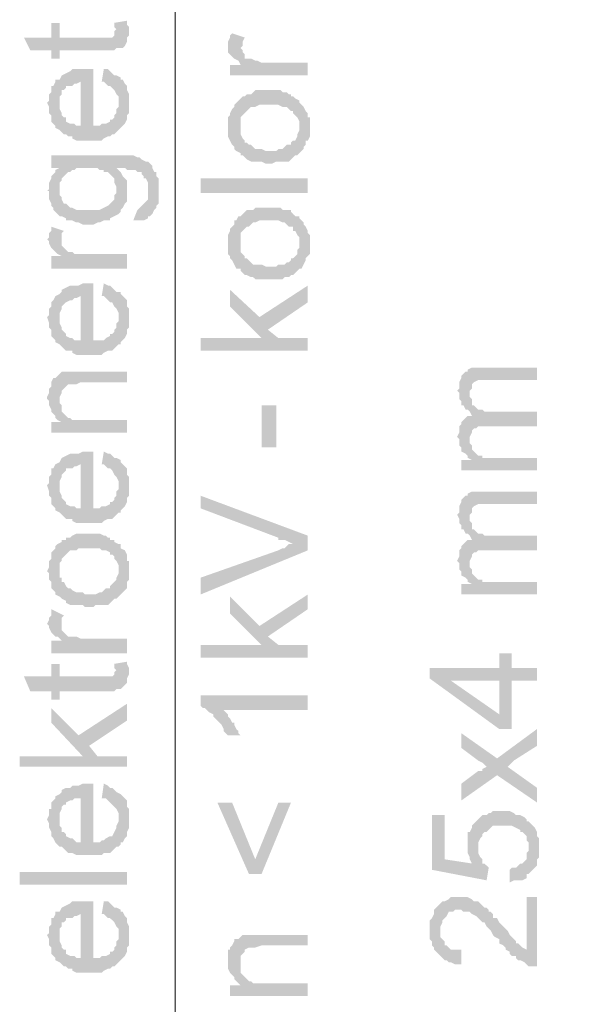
# Model space of a CAD drawing. Header units: inches. Extents: x -5286 to 1958, y -185 to 1019.
# Tile 53 of 62: x 1723 to 1753, y 316 to 368. Entities that reach past the tile are written whole.
import ezdxf

# ---------------------------------------------------------------- set-up
doc = ezdxf.new("R2010")
doc.units = ezdxf.units.IN
doc.header["$MEASUREMENT"] = 0
doc.layers.add('SCHEMAT', color=7, linetype='CONTINUOUS', lineweight=9)

msp = doc.modelspace()

# ---------------------------------------------------------------- hatches: boundary and pattern name
at = {"layer": 'SCHEMAT', "linetype": 'Continuous'}
for points in [[(1722.915, 366.817), (1723.249, 366.15), (1724.36, 366.15), (1724.36, 365.706), (1724.804, 365.706), (1724.804, 366.15), (1727.693, 366.15), (1727.804, 366.261), (1727.804, 367.261), (1727.693, 367.15), (1727.693, 366.928), (1727.582, 366.817), (1724.804, 366.817), (1724.804, 367.595), (1724.36, 367.595), (1724.36, 366.817)], [(1727.693, 367.595), (1727.693, 367.372), (1727.804, 367.261), (1727.804, 366.261), (1728.026, 366.261), (1728.137, 366.261), (1728.249, 366.372), (1728.36, 366.595), (1728.36, 366.817), (1728.471, 366.928), (1728.471, 367.372), (1728.36, 367.483), (1728.36, 367.706)], [(1733.693, 366.261), (1733.693, 366.15), (1733.693, 366.039), (1733.804, 365.928), (1733.915, 365.817), (1734.026, 365.706), (1734.249, 365.595), (1734.36, 365.372), (1734.36, 366.261), (1734.471, 366.372), (1734.471, 366.595), (1734.582, 366.817), (1733.915, 367.039), (1733.804, 366.928), (1733.804, 366.817), (1733.693, 366.595), (1733.693, 366.483)], [(1733.804, 365.372), (1733.804, 364.817), (1737.915, 364.817), (1737.915, 365.483), (1735.693, 365.483), (1735.471, 365.483), (1735.249, 365.595), (1735.137, 365.595), (1734.915, 365.706), (1734.804, 365.706), (1734.582, 365.706), (1734.582, 365.928), (1734.471, 366.039), (1734.471, 366.15), (1734.36, 366.261), (1734.36, 365.372)], [(1724.137, 363.372), (1724.249, 363.15), (1724.249, 362.817), (1724.36, 362.706), (1724.36, 362.595), (1724.36, 362.372), (1724.471, 362.261), (1724.582, 362.15), (1724.582, 362.039), (1724.804, 361.928), (1724.804, 363.706), (1724.915, 363.817), (1724.915, 364.039), (1725.026, 364.039), (1725.137, 364.15), (1725.137, 364.261), (1725.36, 364.261), (1725.471, 364.261), (1725.582, 364.372), (1725.693, 364.372), (1725.915, 364.483), (1725.915, 362.15), (1726.026, 365.15), (1725.804, 365.15), (1725.471, 365.15), (1725.36, 365.039), (1725.137, 364.928), (1724.915, 364.817), (1724.804, 364.595), (1724.582, 364.595), (1724.582, 364.483), (1724.471, 364.261), (1724.36, 364.261), (1724.36, 364.039), (1724.36, 363.928), (1724.249, 363.817), (1724.249, 363.483)], [(1724.804, 361.928), (1724.915, 361.817), (1725.026, 361.706), (1725.137, 361.706), (1725.249, 361.595), (1725.471, 361.595), (1725.471, 361.483), (1725.693, 361.372), (1727.026, 361.372), (1727.137, 361.483), (1727.36, 361.595), (1727.471, 361.595), (1727.582, 361.706), (1727.693, 361.706), (1727.804, 361.817), (1727.915, 361.928), (1727.915, 363.372), (1727.915, 363.15), (1727.804, 363.039), (1727.804, 362.817), (1727.693, 362.706), (1727.693, 362.595), (1727.582, 362.483), (1727.471, 362.483), (1727.471, 362.372), (1727.249, 362.261), (1727.137, 362.261), (1727.026, 362.261), (1726.915, 362.15), (1726.582, 362.15), (1726.582, 365.15), (1726.36, 365.15), (1726.026, 365.15), (1725.915, 362.15), (1725.693, 362.15), (1725.582, 362.261), (1725.471, 362.261), (1725.36, 362.261), (1725.137, 362.372), (1725.137, 362.595), (1725.026, 362.595), (1724.915, 362.706), (1724.915, 362.817), (1724.804, 363.039), (1724.804, 363.372)], [(1727.026, 364.483), (1727.137, 364.483), (1727.249, 364.372), (1727.36, 364.261), (1727.471, 364.261), (1727.582, 364.15), (1727.693, 364.039), (1727.804, 363.817), (1727.915, 363.706), (1727.915, 361.928), (1728.026, 362.039), (1728.137, 362.15), (1728.249, 362.261), (1728.36, 362.483), (1728.36, 362.595), (1728.36, 362.706), (1728.471, 362.817), (1728.471, 363.817), (1728.36, 364.039), (1728.36, 364.15), (1728.36, 364.261), (1728.249, 364.372), (1728.137, 364.595), (1728.026, 364.595), (1728.026, 364.706), (1727.804, 364.817), (1727.693, 364.817), (1727.582, 364.928), (1727.471, 365.039), (1727.36, 365.15), (1727.137, 365.15)], [(1733.693, 362.039), (1733.693, 361.928), (1733.693, 361.595), (1733.804, 361.372), (1733.915, 361.15), (1734.026, 361.039), (1734.026, 360.928), (1734.137, 360.817), (1734.36, 360.706), (1734.36, 362.483), (1734.36, 362.595), (1734.471, 362.706), (1734.582, 362.817), (1734.693, 362.928), (1734.804, 363.039), (1734.915, 363.15), (1735.026, 363.15), (1735.137, 363.15), (1735.36, 363.261), (1736.36, 363.261), (1736.582, 363.15), (1736.693, 363.15), (1736.804, 363.15), (1736.915, 363.039), (1737.026, 362.928), (1737.137, 362.928), (1737.137, 362.817), (1737.249, 362.706), (1737.36, 362.595), (1737.471, 362.372), (1737.471, 360.706), (1737.582, 360.817), (1737.693, 360.928), (1737.693, 361.039), (1737.804, 361.15), (1737.804, 361.372), (1737.915, 361.372), (1738.026, 361.595), (1738.026, 362.595), (1737.915, 362.595), (1737.915, 362.817), (1737.804, 362.928), (1737.693, 363.15), (1737.582, 363.261), (1737.471, 363.372), (1737.471, 363.483), (1737.249, 363.595), (1737.137, 363.706), (1737.026, 363.706), (1737.026, 363.817), (1736.915, 363.817), (1736.804, 363.928), (1736.582, 363.928), (1736.471, 364.039), (1735.137, 364.039), (1735.026, 363.928), (1734.915, 363.817), (1734.693, 363.817), (1734.582, 363.706), (1734.471, 363.706), (1734.36, 363.595), (1734.249, 363.483), (1734.137, 363.372), (1734.026, 363.261), (1734.026, 363.15), (1733.915, 363.039), (1733.804, 362.817), (1733.804, 362.706), (1733.693, 362.595), (1733.693, 362.261)], [(1734.36, 360.706), (1734.36, 360.595), (1734.471, 360.595), (1734.582, 360.483), (1734.693, 360.372), (1734.915, 360.261), (1735.026, 360.261), (1735.137, 360.261), (1735.471, 360.261), (1735.693, 360.15), (1736.026, 360.15), (1736.249, 360.261), (1736.582, 360.261), (1736.693, 360.261), (1736.915, 360.261), (1737.026, 360.372), (1737.137, 360.483), (1737.249, 360.595), (1737.36, 360.595), (1737.471, 360.706), (1737.471, 362.039), (1737.471, 361.928), (1737.36, 361.706), (1737.36, 361.595), (1737.249, 361.372), (1737.137, 361.372), (1737.026, 361.261), (1737.026, 361.15), (1736.915, 361.15), (1736.804, 361.15), (1736.693, 361.039), (1736.582, 360.928), (1736.36, 360.928), (1736.249, 360.817), (1735.804, 360.817), (1735.693, 360.817), (1735.471, 360.928), (1735.137, 360.928), (1735.026, 361.039), (1734.915, 361.15), (1734.804, 361.15), (1734.693, 361.261), (1734.582, 361.261), (1734.582, 361.372), (1734.471, 361.483), (1734.36, 361.706), (1734.36, 362.039)], [(1724.36, 360.595), (1724.36, 359.928), (1724.804, 359.928), (1724.804, 359.15), (1724.915, 359.261), (1724.915, 359.372), (1725.026, 359.483), (1725.137, 359.595), (1725.249, 359.706), (1725.36, 359.706), (1725.471, 359.817), (1725.582, 359.817), (1725.693, 359.928), (1726.804, 359.928), (1726.915, 359.817), (1727.137, 359.817), (1727.137, 359.706), (1727.36, 359.706), (1727.471, 359.595), (1727.582, 359.483), (1727.693, 359.372), (1727.693, 359.261), (1727.693, 359.15), (1727.804, 358.928), (1727.804, 358.817), (1727.804, 360.595)], [(1724.693, 357.483), (1724.804, 357.372), (1724.915, 357.372), (1725.137, 357.261), (1725.137, 357.15), (1725.249, 357.15), (1725.36, 357.15), (1725.471, 357.15), (1725.693, 357.039), (1725.804, 357.039), (1726.026, 356.928), (1726.36, 356.928), (1726.582, 356.928), (1726.804, 357.039), (1726.915, 357.039), (1727.137, 357.15), (1727.249, 357.15), (1727.471, 357.15), (1727.471, 357.261), (1727.693, 357.372), (1727.915, 357.483), (1728.026, 357.595), (1728.026, 357.706), (1728.137, 357.817), (1728.249, 358.039), (1728.36, 358.15), (1728.36, 358.261), (1728.36, 358.372), (1728.36, 358.928), (1728.36, 359.15), (1728.36, 359.261), (1728.249, 359.372), (1728.137, 359.483), (1728.026, 359.706), (1727.804, 359.928), (1727.804, 360.595), (1727.804, 358.595), (1727.693, 358.483), (1727.693, 358.372), (1727.693, 358.261), (1727.582, 358.15), (1727.471, 358.039), (1727.36, 357.928), (1727.137, 357.817), (1726.915, 357.706), (1726.804, 357.706), (1726.582, 357.706), (1726.026, 357.706), (1725.693, 357.706), (1725.471, 357.817), (1725.36, 357.817), (1725.249, 357.928), (1725.137, 358.039), (1725.026, 358.039), (1724.915, 358.261), (1724.915, 358.372), (1724.804, 358.483), (1724.804, 358.817)], [(1727.804, 360.595), (1727.804, 359.928), (1728.249, 359.928), (1728.36, 359.817), (1728.804, 359.817), (1728.915, 359.706), (1729.137, 359.706), (1729.137, 359.595), (1729.249, 359.483), (1729.249, 359.372), (1729.36, 359.372), (1729.471, 359.15), (1729.471, 358.817), (1729.471, 357.372), (1729.582, 357.372), (1729.693, 357.483), (1729.804, 357.706), (1729.915, 357.817), (1729.915, 357.928), (1730.026, 358.039), (1730.026, 358.261), (1730.026, 358.372), (1730.026, 359.039), (1730.026, 359.15), (1730.026, 359.372), (1729.915, 359.483), (1729.915, 359.706), (1729.804, 359.706), (1729.693, 359.928), (1729.693, 360.039), (1729.582, 360.15), (1729.471, 360.261), (1729.36, 360.261), (1729.137, 360.372), (1729.026, 360.483), (1728.915, 360.483), (1728.693, 360.595), (1728.026, 360.595)], [(1724.137, 358.706), (1724.249, 358.706), (1724.249, 358.261), (1724.36, 358.039), (1724.36, 357.928), (1724.471, 357.817), (1724.471, 357.706), (1724.582, 357.595), (1724.693, 357.483), (1724.804, 358.817), (1724.804, 359.928), (1724.582, 359.817), (1724.582, 359.706), (1724.471, 359.595), (1724.36, 359.483), (1724.36, 359.372), (1724.249, 359.15), (1724.249, 358.817)], [(1737.915, 359.372), (1732.249, 359.372), (1732.249, 358.595), (1737.915, 358.595)], [(1728.693, 357.15), (1729.137, 357.15), (1729.249, 357.15), (1729.471, 357.261), (1729.471, 357.372), (1729.471, 358.706), (1729.471, 358.595), (1729.471, 358.372), (1729.471, 358.261), (1729.36, 358.15), (1729.249, 358.039), (1729.137, 357.928), (1729.026, 357.817), (1728.915, 357.706)], [(1733.693, 355.928), (1733.693, 355.706), (1733.693, 355.372), (1733.804, 355.261), (1733.804, 355.15), (1733.915, 355.039), (1734.026, 354.817), (1734.137, 354.595), (1734.36, 354.595), (1734.36, 356.261), (1734.36, 356.483), (1734.471, 356.595), (1734.582, 356.706), (1734.693, 356.817), (1734.804, 356.817), (1734.915, 356.928), (1735.026, 357.039), (1735.137, 357.039), (1735.36, 357.15), (1736.36, 357.15), (1736.582, 357.039), (1736.693, 357.039), (1736.804, 356.928), (1736.915, 356.817), (1737.026, 356.817), (1737.137, 356.817), (1737.137, 356.595), (1737.249, 356.595), (1737.36, 356.372), (1737.471, 356.261), (1737.471, 354.595), (1737.582, 354.595), (1737.693, 354.817), (1737.804, 355.039), (1737.804, 355.15), (1737.915, 355.261), (1738.026, 355.372), (1738.026, 356.372), (1737.915, 356.483), (1737.915, 356.595), (1737.804, 356.817), (1737.693, 356.928), (1737.693, 357.039), (1737.582, 357.15), (1737.471, 357.261), (1737.471, 357.372), (1737.249, 357.372), (1737.137, 357.483), (1737.026, 357.595), (1737.026, 357.706), (1736.915, 357.706), (1736.804, 357.706), (1736.582, 357.706), (1736.471, 357.817), (1735.137, 357.817), (1735.026, 357.706), (1734.915, 357.706), (1734.693, 357.706), (1734.582, 357.595), (1734.471, 357.483), (1734.36, 357.372), (1734.249, 357.372), (1734.137, 357.15), (1734.026, 357.15), (1734.026, 356.928), (1733.915, 356.817), (1733.804, 356.706), (1733.804, 356.595), (1733.693, 356.372), (1733.693, 356.039)], [(1724.137, 356.15), (1724.249, 356.039), (1724.249, 355.928), (1724.36, 355.706), (1724.471, 355.595), (1724.582, 355.483), (1724.693, 355.372), (1724.915, 355.261), (1724.915, 356.15), (1724.915, 356.261), (1724.915, 356.483), (1725.026, 356.595), (1724.36, 356.817), (1724.36, 356.595), (1724.249, 356.483), (1724.249, 356.261)], [(1724.36, 355.261), (1724.36, 354.595), (1728.36, 354.595), (1728.36, 355.372), (1726.249, 355.372), (1725.915, 355.372), (1725.693, 355.372), (1725.582, 355.372), (1725.471, 355.483), (1725.249, 355.483), (1725.137, 355.595), (1725.026, 355.706), (1724.915, 355.817), (1724.915, 356.039), (1724.915, 356.15), (1724.915, 355.261)], [(1734.36, 354.595), (1734.36, 354.483), (1734.471, 354.372), (1734.582, 354.261), (1734.693, 354.261), (1734.915, 354.15), (1735.026, 354.15), (1735.137, 354.039), (1735.471, 354.039), (1735.693, 354.039), (1736.026, 354.039), (1736.249, 354.039), (1736.582, 354.039), (1736.693, 354.15), (1736.915, 354.15), (1737.026, 354.261), (1737.137, 354.261), (1737.249, 354.372), (1737.36, 354.483), (1737.471, 354.595), (1737.471, 355.928), (1737.471, 355.706), (1737.36, 355.595), (1737.36, 355.372), (1737.249, 355.261), (1737.137, 355.15), (1737.026, 355.15), (1737.026, 355.039), (1736.915, 354.928), (1736.804, 354.928), (1736.693, 354.817), (1736.582, 354.817), (1736.36, 354.817), (1736.249, 354.706), (1735.804, 354.706), (1735.693, 354.706), (1735.471, 354.817), (1735.137, 354.817), (1735.026, 354.817), (1734.915, 354.928), (1734.804, 355.039), (1734.693, 355.15), (1734.582, 355.15), (1734.582, 355.261), (1734.471, 355.372), (1734.36, 355.483), (1734.36, 355.595), (1734.36, 355.928)], [(1724.137, 352.039), (1724.249, 351.706), (1724.249, 351.483), (1724.36, 351.372), (1724.36, 351.15), (1724.36, 351.039), (1724.471, 350.928), (1724.582, 350.817), (1724.582, 350.706), (1724.804, 350.595), (1724.804, 352.261), (1724.915, 352.483), (1724.915, 352.595), (1725.026, 352.706), (1725.137, 352.817), (1725.36, 352.928), (1725.471, 352.928), (1725.582, 353.039), (1725.693, 353.039), (1725.915, 353.15), (1725.915, 350.817), (1726.026, 353.817), (1725.804, 353.706), (1725.471, 353.706), (1725.36, 353.706), (1725.137, 353.595), (1724.915, 353.483), (1724.915, 353.372), (1724.804, 353.261), (1724.582, 353.15), (1724.471, 352.928), (1724.36, 352.817), (1724.36, 352.706), (1724.36, 352.595), (1724.249, 352.483), (1724.249, 352.15)], [(1724.804, 350.595), (1724.915, 350.483), (1725.026, 350.372), (1725.137, 350.261), (1725.249, 350.261), (1725.471, 350.261), (1725.471, 350.15), (1725.693, 350.039), (1727.026, 350.039), (1727.137, 350.15), (1727.36, 350.261), (1727.471, 350.261), (1727.582, 350.261), (1727.693, 350.372), (1727.804, 350.483), (1727.915, 350.595), (1727.915, 352.039), (1727.915, 351.817), (1727.804, 351.706), (1727.804, 351.483), (1727.693, 351.372), (1727.693, 351.261), (1727.582, 351.15), (1727.471, 351.15), (1727.471, 351.039), (1727.249, 350.928), (1727.137, 350.817), (1727.026, 350.817), (1726.915, 350.817), (1726.582, 350.817), (1726.582, 353.817), (1726.36, 353.817), (1726.026, 353.817), (1725.915, 350.817), (1725.693, 350.817), (1725.582, 350.817), (1725.471, 350.928), (1725.36, 350.928), (1725.137, 351.039), (1725.137, 351.15), (1725.026, 351.261), (1724.915, 351.372), (1724.915, 351.483), (1724.804, 351.706), (1724.804, 352.039)], [(1727.026, 353.15), (1727.137, 353.15), (1727.249, 353.039), (1727.36, 352.928), (1727.471, 352.817), (1727.582, 352.817), (1727.693, 352.595), (1727.804, 352.483), (1727.915, 352.261), (1727.915, 350.595), (1728.026, 350.595), (1728.026, 350.706), (1728.137, 350.817), (1728.249, 350.928), (1728.36, 351.15), (1728.36, 351.372), (1728.471, 351.483), (1728.471, 352.483), (1728.36, 352.595), (1728.36, 352.817), (1728.36, 352.928), (1728.249, 353.039), (1728.137, 353.15), (1728.026, 353.261), (1728.026, 353.372), (1727.804, 353.372), (1727.693, 353.483), (1727.582, 353.595), (1727.471, 353.706), (1727.36, 353.706), (1727.137, 353.817)], [(1733.804, 353.483), (1733.804, 352.595), (1735.471, 350.928), (1735.804, 351.372), (1737.915, 352.817), (1737.915, 353.706), (1735.36, 352.039)], [(1732.249, 350.928), (1732.249, 350.261), (1737.915, 350.261), (1737.915, 350.928), (1736.36, 350.928), (1735.804, 351.372), (1735.471, 350.928)], [(1745.804, 348.15), (1745.915, 348.039), (1745.915, 347.706), (1746.026, 347.595), (1746.026, 347.372), (1746.137, 347.372), (1746.249, 347.15), (1746.36, 347.15), (1746.471, 347.039), (1746.471, 348.15), (1746.582, 348.261), (1746.582, 348.483), (1746.693, 348.595), (1746.915, 348.706), (1750.026, 348.706), (1750.026, 349.372), (1746.915, 349.372), (1746.693, 349.372), (1746.582, 349.372), (1746.36, 349.261), (1746.36, 349.15), (1746.249, 349.15), (1746.137, 349.039), (1746.026, 348.928), (1746.026, 348.817), (1745.915, 348.595), (1745.915, 348.261)], [(1724.137, 347.817), (1724.137, 347.706), (1724.249, 347.595), (1724.249, 347.372), (1724.36, 347.15), (1724.36, 347.039), (1724.471, 346.928), (1724.582, 346.817), (1724.582, 346.706), (1724.693, 346.595), (1724.804, 347.706), (1724.804, 347.817), (1724.915, 348.039), (1724.915, 348.15), (1725.026, 348.261), (1725.137, 348.372), (1725.249, 348.483), (1725.693, 348.483), (1725.915, 348.595), (1728.36, 348.595), (1728.36, 349.15), (1725.804, 349.15), (1725.137, 349.15), (1724.915, 349.15), (1724.804, 349.039), (1724.693, 348.928), (1724.582, 348.817), (1724.471, 348.817), (1724.36, 348.595), (1724.36, 348.483), (1724.36, 348.372), (1724.249, 348.261), (1724.249, 348.039)], [(1746.471, 347.039), (1746.582, 346.817), (1746.582, 346.039), (1746.693, 346.15), (1746.804, 346.15), (1746.915, 346.261), (1747.026, 346.261), (1750.026, 346.261), (1750.026, 347.039), (1747.249, 347.039), (1747.137, 347.15), (1746.915, 347.15), (1746.804, 347.261), (1746.693, 347.372), (1746.582, 347.372), (1746.582, 347.595), (1746.582, 347.706), (1746.471, 347.817), (1746.471, 348.039)], [(1724.693, 346.595), (1724.915, 346.483), (1724.915, 347.372), (1724.804, 347.483), (1724.804, 347.706)], [(1736.249, 347.372), (1735.471, 347.372), (1735.471, 345.15), (1736.249, 345.15)], [(1724.36, 346.483), (1724.36, 345.928), (1728.36, 345.928), (1728.36, 346.595), (1725.804, 346.595), (1725.693, 346.595), (1725.471, 346.595), (1725.36, 346.706), (1725.249, 346.706), (1725.137, 346.817), (1725.026, 346.928), (1724.915, 347.039), (1724.915, 347.15), (1724.915, 346.483)], [(1745.804, 345.706), (1745.915, 345.595), (1745.915, 345.261), (1746.026, 345.15), (1746.026, 345.039), (1746.026, 344.928), (1746.249, 344.817), (1746.36, 344.706), (1746.36, 344.595), (1746.471, 345.595), (1746.471, 345.706), (1746.582, 345.928), (1746.582, 346.039), (1746.582, 346.817), (1746.36, 346.817), (1746.249, 346.706), (1746.137, 346.595), (1746.026, 346.483), (1746.026, 346.372), (1745.915, 346.261), (1745.915, 345.928)], [(1746.026, 344.483), (1746.026, 343.928), (1750.026, 343.928), (1750.026, 344.595), (1747.693, 344.595), (1747.471, 344.595), (1747.137, 344.595), (1747.137, 344.706), (1746.915, 344.706), (1746.804, 344.817), (1746.693, 344.928), (1746.582, 345.039), (1746.582, 345.15), (1746.582, 344.483)], [(1746.36, 344.595), (1746.582, 344.483), (1746.582, 345.261), (1746.471, 345.372), (1746.471, 345.595)], [(1724.137, 343.15), (1724.249, 342.817), (1724.249, 342.595), (1724.36, 342.483), (1724.36, 342.261), (1724.36, 342.15), (1724.471, 342.039), (1724.582, 341.928), (1724.582, 341.817), (1724.804, 341.706), (1724.804, 343.372), (1724.915, 343.595), (1724.915, 343.706), (1725.026, 343.817), (1725.137, 343.928), (1725.137, 344.039), (1725.36, 344.039), (1725.471, 344.039), (1725.582, 344.15), (1725.693, 344.15), (1725.915, 344.261), (1725.915, 341.928), (1726.026, 344.928), (1725.804, 344.817), (1725.471, 344.817), (1725.36, 344.817), (1725.137, 344.706), (1724.915, 344.595), (1724.804, 344.372), (1724.582, 344.261), (1724.471, 344.039), (1724.36, 344.039), (1724.36, 343.817), (1724.36, 343.706), (1724.249, 343.595), (1724.249, 343.261)], [(1724.804, 341.706), (1724.915, 341.595), (1725.026, 341.483), (1725.137, 341.372), (1725.249, 341.372), (1725.471, 341.372), (1725.471, 341.261), (1725.693, 341.15), (1727.026, 341.15), (1727.137, 341.261), (1727.36, 341.372), (1727.471, 341.372), (1727.582, 341.372), (1727.693, 341.483), (1727.804, 341.595), (1727.915, 341.706), (1727.915, 343.15), (1727.915, 342.928), (1727.804, 342.817), (1727.804, 342.595), (1727.693, 342.483), (1727.693, 342.372), (1727.582, 342.261), (1727.471, 342.261), (1727.471, 342.15), (1727.249, 342.039), (1727.137, 342.039), (1727.026, 342.039), (1726.915, 341.928), (1726.582, 341.928), (1726.582, 344.928), (1726.36, 344.928), (1726.026, 344.928), (1725.915, 341.928), (1725.693, 341.928), (1725.582, 342.039), (1725.471, 342.039), (1725.36, 342.039), (1725.137, 342.15), (1725.137, 342.261), (1725.026, 342.372), (1724.915, 342.483), (1724.915, 342.595), (1724.804, 342.817), (1724.804, 343.15)], [(1727.026, 344.261), (1727.137, 344.261), (1727.249, 344.15), (1727.36, 344.039), (1727.471, 344.039), (1727.582, 343.928), (1727.693, 343.706), (1727.804, 343.595), (1727.915, 343.372), (1727.915, 341.706), (1728.026, 341.706), (1728.026, 341.817), (1728.137, 341.928), (1728.249, 342.039), (1728.36, 342.261), (1728.36, 342.483), (1728.471, 342.595), (1728.471, 343.595), (1728.36, 343.706), (1728.36, 343.928), (1728.36, 344.039), (1728.249, 344.15), (1728.137, 344.261), (1728.026, 344.372), (1728.026, 344.483), (1727.804, 344.595), (1727.693, 344.595), (1727.582, 344.706), (1727.471, 344.817), (1727.36, 344.817), (1727.137, 344.928)], [(1732.249, 342.595), (1732.249, 341.928), (1736.36, 340.372), (1736.36, 340.261), (1736.582, 340.261), (1736.693, 340.261), (1736.915, 340.15), (1737.137, 340.039), (1737.249, 340.039), (1737.915, 339.706), (1737.915, 340.483)], [(1745.804, 341.595), (1745.915, 341.372), (1745.915, 341.15), (1746.026, 341.039), (1746.026, 340.817), (1746.137, 340.817), (1746.249, 340.595), (1746.36, 340.595), (1746.471, 340.483), (1746.471, 341.595), (1746.582, 341.706), (1746.582, 341.928), (1746.693, 342.039), (1746.915, 342.15), (1750.026, 342.15), (1750.026, 342.817), (1746.915, 342.817), (1746.693, 342.817), (1746.582, 342.817), (1746.36, 342.706), (1746.36, 342.595), (1746.249, 342.595), (1746.137, 342.483), (1746.026, 342.372), (1746.026, 342.261), (1745.915, 342.039), (1745.915, 341.706)], [(1746.471, 340.483), (1746.582, 340.261), (1746.582, 339.483), (1746.693, 339.595), (1746.804, 339.595), (1746.915, 339.706), (1747.026, 339.706), (1750.026, 339.706), (1750.026, 340.483), (1747.249, 340.483), (1747.137, 340.595), (1746.915, 340.595), (1746.804, 340.706), (1746.693, 340.817), (1746.582, 340.817), (1746.582, 341.039), (1746.582, 341.15), (1746.471, 341.261), (1746.471, 341.372)], [(1724.137, 338.595), (1724.249, 338.483), (1724.249, 338.15), (1724.36, 338.039), (1724.36, 337.928), (1724.36, 337.706), (1724.471, 337.595), (1724.582, 337.483), (1724.582, 337.372), (1724.804, 337.261), (1724.804, 339.039), (1724.915, 339.15), (1724.915, 339.261), (1725.026, 339.372), (1725.137, 339.483), (1725.249, 339.595), (1725.36, 339.706), (1725.471, 339.706), (1725.693, 339.706), (1725.804, 339.817), (1726.915, 339.817), (1727.026, 339.706), (1727.137, 339.706), (1727.249, 339.706), (1727.471, 339.595), (1727.471, 339.483), (1727.582, 339.483), (1727.693, 339.372), (1727.693, 339.261), (1727.804, 339.15), (1727.915, 338.928), (1727.915, 337.261), (1728.026, 337.372), (1728.137, 337.483), (1728.249, 337.595), (1728.36, 337.706), (1728.36, 337.928), (1728.36, 338.039), (1728.471, 338.15), (1728.471, 339.15), (1728.36, 339.15), (1728.36, 339.372), (1728.36, 339.483), (1728.249, 339.706), (1728.026, 339.817), (1728.026, 340.039), (1727.915, 340.039), (1727.693, 340.15), (1727.693, 340.261), (1727.471, 340.261), (1727.471, 340.372), (1727.36, 340.372), (1727.249, 340.483), (1727.137, 340.483), (1726.915, 340.595), (1725.693, 340.595), (1725.471, 340.483), (1725.36, 340.372), (1725.137, 340.372), (1725.137, 340.261), (1724.915, 340.261), (1724.915, 340.15), (1724.693, 340.039), (1724.582, 339.928), (1724.582, 339.817), (1724.471, 339.706), (1724.36, 339.595), (1724.36, 339.372), (1724.36, 339.261), (1724.249, 339.15), (1724.249, 338.817)], [(1732.249, 338.261), (1732.249, 337.372), (1737.915, 339.706), (1737.249, 340.039), (1737.137, 340.039), (1736.915, 340.039), (1736.804, 339.928), (1736.693, 339.817), (1736.582, 339.817), (1736.36, 339.706)], [(1745.804, 339.15), (1745.915, 339.039), (1745.915, 338.706), (1746.026, 338.595), (1746.026, 338.483), (1746.026, 338.372), (1746.249, 338.261), (1746.36, 338.15), (1746.36, 338.039), (1746.471, 339.039), (1746.471, 339.15), (1746.582, 339.372), (1746.582, 339.483), (1746.582, 340.261), (1746.36, 340.261), (1746.249, 340.15), (1746.137, 340.039), (1746.026, 339.928), (1746.026, 339.817), (1745.915, 339.706), (1745.915, 339.372)], [(1746.36, 338.039), (1746.582, 337.928), (1746.582, 338.706), (1746.471, 338.817), (1746.471, 339.039)], [(1724.804, 337.261), (1724.915, 337.15), (1725.137, 337.039), (1725.137, 336.928), (1725.36, 336.817), (1725.471, 336.817), (1725.693, 336.817), (1726.026, 336.817), (1726.137, 336.706), (1726.582, 336.706), (1726.693, 336.817), (1727.026, 336.817), (1727.137, 336.817), (1727.36, 336.817), (1727.471, 336.928), (1727.582, 337.039), (1727.693, 337.15), (1727.804, 337.15), (1727.915, 337.261), (1727.915, 338.595), (1727.915, 338.483), (1727.804, 338.261), (1727.804, 338.15), (1727.693, 338.039), (1727.582, 337.928), (1727.471, 337.817), (1727.471, 337.706), (1727.249, 337.706), (1727.137, 337.595), (1727.026, 337.483), (1726.915, 337.483), (1726.693, 337.372), (1726.36, 337.372), (1726.137, 337.372), (1726.026, 337.483), (1725.693, 337.483), (1725.471, 337.595), (1725.36, 337.706), (1725.249, 337.706), (1725.137, 337.817), (1725.026, 338.039), (1724.915, 338.039), (1724.915, 338.261), (1724.804, 338.261), (1724.804, 338.595)], [(1746.026, 337.928), (1746.026, 337.372), (1750.026, 337.372), (1750.026, 338.039), (1747.693, 338.039), (1747.471, 338.039), (1747.137, 338.039), (1747.137, 338.15), (1746.915, 338.15), (1746.804, 338.261), (1746.693, 338.372), (1746.582, 338.483), (1746.582, 338.595), (1746.582, 337.928)], [(1733.804, 337.261), (1733.804, 336.372), (1735.471, 334.706), (1735.804, 335.15), (1737.915, 336.595), (1737.915, 337.372), (1735.36, 335.706)], [(1724.137, 335.817), (1724.249, 335.706), (1724.249, 335.595), (1724.36, 335.372), (1724.471, 335.261), (1724.582, 335.15), (1724.693, 335.15), (1724.915, 334.928), (1724.915, 335.817), (1724.915, 335.928), (1724.915, 336.15), (1725.026, 336.261), (1724.36, 336.595), (1724.36, 336.483), (1724.36, 336.261), (1724.249, 336.15), (1724.249, 336.039)], [(1724.36, 334.928), (1724.36, 334.261), (1728.36, 334.261), (1728.36, 335.039), (1726.249, 335.039), (1725.915, 335.039), (1725.693, 335.15), (1725.582, 335.15), (1725.471, 335.15), (1725.249, 335.15), (1725.137, 335.261), (1725.026, 335.372), (1724.915, 335.483), (1724.915, 335.706), (1724.915, 335.817), (1724.915, 334.928)], [(1732.249, 334.706), (1732.249, 334.039), (1737.915, 334.039), (1737.915, 334.706), (1736.36, 334.706), (1735.804, 335.15), (1735.471, 334.706)], [(1744.36, 333.483), (1744.36, 332.928), (1748.026, 330.261), (1748.693, 330.261), (1748.693, 332.817), (1750.026, 332.817), (1750.026, 333.483), (1748.693, 333.483), (1748.693, 334.261), (1748.026, 334.261), (1748.026, 331.039), (1745.471, 332.817)], [(1722.915, 333.039), (1723.249, 332.261), (1724.36, 332.261), (1724.36, 331.817), (1724.804, 331.817), (1724.804, 332.261), (1727.693, 332.261), (1727.804, 332.372), (1727.804, 333.372), (1727.693, 333.261), (1727.693, 333.15), (1727.582, 333.039), (1724.804, 333.039), (1724.804, 333.706), (1724.36, 333.706), (1724.36, 333.039)], [(1727.693, 333.706), (1727.693, 333.483), (1727.804, 333.372), (1727.804, 332.372), (1728.026, 332.372), (1728.137, 332.483), (1728.249, 332.595), (1728.36, 332.706), (1728.36, 332.817), (1728.36, 332.928), (1728.471, 333.15), (1728.471, 333.483), (1728.36, 333.706), (1728.36, 333.817)], [(1744.36, 333.483), (1745.471, 332.817), (1748.026, 332.817), (1748.026, 331.039), (1748.026, 333.483)], [(1724.36, 331.372), (1724.36, 330.595), (1726.026, 328.817), (1726.36, 329.372), (1728.36, 330.706), (1728.36, 331.595), (1725.804, 329.928)], [(1732.249, 332.039), (1732.249, 331.483), (1732.36, 331.372), (1732.471, 331.372), (1732.582, 331.261), (1732.693, 331.15), (1732.915, 331.039), (1732.915, 330.928), (1733.026, 330.817), (1733.137, 330.706), (1733.249, 330.595), (1733.36, 330.483), (1733.471, 330.261), (1733.471, 331.261), (1737.915, 331.261), (1737.915, 332.039)], [(1733.471, 330.261), (1733.471, 330.15), (1733.582, 330.039), (1733.693, 329.928), (1734.36, 329.928), (1734.249, 330.039), (1734.249, 330.15), (1734.137, 330.261), (1734.026, 330.483), (1734.026, 330.595), (1733.915, 330.595), (1733.804, 330.817), (1733.693, 330.928), (1733.693, 331.039), (1733.582, 331.15), (1733.471, 331.261)], [(1746.026, 327.372), (1746.026, 326.483), (1747.915, 327.817), (1748.471, 328.261), (1748.804, 328.595), (1750.026, 329.372), (1750.026, 330.261), (1747.915, 328.706), (1747.36, 328.261), (1747.137, 328.15), (1747.137, 328.039), (1746.915, 328.039)], [(1746.026, 330.039), (1746.026, 329.261), (1746.915, 328.595), (1747.137, 328.483), (1747.249, 328.372), (1747.36, 328.261), (1747.915, 328.706)], [(1722.693, 328.817), (1722.693, 328.261), (1728.36, 328.261), (1728.36, 328.817), (1726.804, 328.817), (1726.36, 329.372), (1726.026, 328.817)], [(1747.915, 327.817), (1750.026, 326.372), (1750.026, 327.15), (1748.471, 328.261)], [(1724.137, 325.483), (1724.249, 325.261), (1724.249, 325.039), (1724.36, 324.817), (1724.36, 324.706), (1724.36, 324.595), (1724.471, 324.483), (1724.582, 324.261), (1724.804, 324.039), (1724.804, 325.817), (1724.915, 326.039), (1724.915, 326.15), (1725.026, 326.261), (1725.137, 326.261), (1725.137, 326.372), (1725.36, 326.483), (1725.471, 326.483), (1725.582, 326.595), (1725.693, 326.595), (1725.915, 326.595), (1725.915, 324.261), (1726.026, 327.372), (1725.804, 327.261), (1725.471, 327.261), (1725.36, 327.15), (1725.137, 327.15), (1724.915, 327.039), (1724.915, 326.928), (1724.804, 326.817), (1724.582, 326.706), (1724.582, 326.595), (1724.471, 326.483), (1724.36, 326.372), (1724.36, 326.261), (1724.36, 326.039), (1724.249, 326.039), (1724.249, 325.706)], [(1724.804, 324.039), (1724.915, 324.039), (1725.026, 323.928), (1725.137, 323.817), (1725.249, 323.706), (1725.471, 323.706), (1725.693, 323.595), (1727.026, 323.595), (1727.137, 323.706), (1727.36, 323.706), (1727.471, 323.706), (1727.582, 323.817), (1727.693, 323.928), (1727.804, 324.039), (1727.915, 324.039), (1727.915, 325.483), (1727.915, 325.372), (1727.804, 325.15), (1727.804, 325.039), (1727.693, 324.817), (1727.582, 324.595), (1727.471, 324.595), (1727.249, 324.483), (1727.137, 324.372), (1727.026, 324.372), (1726.915, 324.261), (1726.582, 324.261), (1726.582, 327.372), (1726.36, 327.372), (1726.026, 327.372), (1725.915, 324.261), (1725.693, 324.261), (1725.582, 324.372), (1725.471, 324.483), (1725.36, 324.483), (1725.137, 324.595), (1725.137, 324.706), (1725.026, 324.817), (1724.915, 324.817), (1724.915, 325.039), (1724.804, 325.15), (1724.804, 325.483)], [(1727.026, 326.595), (1727.137, 326.595), (1727.249, 326.595), (1727.36, 326.483), (1727.471, 326.372), (1727.582, 326.261), (1727.693, 326.15), (1727.804, 326.039), (1727.915, 325.817), (1727.915, 324.039), (1728.026, 324.15), (1728.026, 324.261), (1728.137, 324.261), (1728.249, 324.483), (1728.36, 324.595), (1728.36, 324.706), (1728.36, 324.817), (1728.471, 325.039), (1728.471, 326.039), (1728.36, 326.15), (1728.36, 326.261), (1728.36, 326.483), (1728.249, 326.595), (1728.137, 326.706), (1728.026, 326.817), (1727.804, 326.928), (1727.693, 327.039), (1727.582, 327.15), (1727.471, 327.15), (1727.36, 327.261), (1727.137, 327.372)], [(1733.137, 326.372), (1734.804, 322.595), (1735.471, 322.595), (1737.026, 326.372), (1736.36, 326.372), (1735.137, 323.372), (1733.915, 326.372)], [(1746.804, 325.372), (1746.915, 324.039), (1746.915, 324.261), (1747.026, 324.483), (1747.137, 324.595), (1747.137, 324.706), (1747.249, 324.817), (1747.36, 324.817), (1747.471, 324.928), (1747.582, 325.039), (1747.693, 325.15), (1747.915, 325.15), (1748.026, 325.15), (1748.249, 325.15), (1748.582, 325.15), (1748.693, 325.15), (1748.915, 325.039), (1749.137, 324.928), (1749.137, 324.817), (1749.249, 324.817), (1749.36, 324.706), (1749.471, 324.595), (1749.471, 324.372), (1749.582, 324.261), (1749.582, 324.039), (1749.582, 325.372), (1749.471, 325.372), (1749.471, 325.483), (1749.36, 325.595), (1749.137, 325.706), (1749.026, 325.706), (1748.915, 325.706), (1748.804, 325.817), (1748.582, 325.928), (1747.693, 325.928), (1747.582, 325.817), (1747.471, 325.817), (1747.36, 325.706), (1747.137, 325.706), (1747.026, 325.595), (1746.915, 325.483)], [(1744.471, 325.706), (1744.471, 322.817), (1747.36, 322.261), (1747.471, 322.928), (1747.36, 323.039), (1747.249, 323.15), (1747.137, 323.15), (1747.137, 323.372), (1747.026, 323.483), (1746.915, 323.706), (1746.915, 324.039), (1746.804, 325.372), (1746.693, 325.261), (1746.582, 323.15), (1745.137, 323.372), (1745.137, 325.706)], [(1748.582, 322.817), (1748.582, 322.15), (1748.804, 322.261), (1748.915, 322.261), (1749.137, 322.261), (1749.249, 322.261), (1749.471, 322.372), (1749.471, 322.595), (1749.582, 322.595), (1749.693, 322.706), (1749.804, 322.817), (1749.915, 322.928), (1750.026, 323.039), (1750.026, 323.15), (1750.026, 323.372), (1750.137, 323.483), (1750.137, 324.483), (1750.026, 324.595), (1750.026, 324.817), (1749.915, 325.039), (1749.804, 325.15), (1749.693, 325.261), (1749.582, 325.372), (1749.582, 323.817), (1749.471, 323.706), (1749.471, 323.483), (1749.471, 323.372), (1749.36, 323.261), (1749.249, 323.15), (1749.137, 323.15), (1749.026, 323.039), (1748.915, 322.928), (1748.693, 322.928)], [(1746.36, 324.15), (1746.36, 323.817), (1746.36, 323.706), (1746.471, 323.483), (1746.471, 323.372), (1746.582, 323.15), (1746.693, 325.261), (1746.582, 325.15), (1746.582, 325.039), (1746.471, 324.817), (1746.36, 324.817), (1746.36, 324.595), (1746.36, 324.483), (1746.36, 324.261)], [(1728.36, 322.706), (1722.693, 322.706), (1722.693, 322.039), (1728.36, 322.039)], [(1744.915, 321.039), (1744.915, 319.595), (1744.915, 319.817), (1745.026, 320.039), (1745.026, 320.15), (1745.137, 320.261), (1745.249, 320.372), (1745.36, 320.595), (1745.471, 320.595), (1745.582, 320.595), (1745.693, 320.706), (1746.026, 320.706), (1746.137, 320.595), (1746.36, 320.595), (1746.471, 320.595), (1746.582, 320.483), (1746.804, 320.372), (1746.915, 320.261), (1747.026, 320.15), (1747.137, 320.039), (1747.249, 320.039), (1747.36, 319.817), (1747.471, 319.706), (1747.582, 319.595), (1747.693, 319.372), (1747.804, 319.261), (1748.026, 319.15), (1748.026, 318.928), (1748.249, 318.817), (1748.36, 318.706), (1748.36, 318.595), (1748.582, 318.483), (1748.582, 318.372), (1748.693, 318.261), (1748.915, 318.261), (1748.915, 318.15), (1749.026, 318.039), (1749.137, 318.039), (1749.36, 317.928), (1749.471, 317.817), (1749.582, 317.706), (1749.693, 317.706), (1750.026, 317.706), (1750.026, 321.372), (1749.471, 321.372), (1749.471, 318.595), (1749.249, 318.706), (1749.137, 318.817), (1749.026, 318.928), (1748.915, 318.928), (1748.915, 319.039), (1748.804, 319.15), (1748.693, 319.261), (1748.582, 319.372), (1748.471, 319.595), (1748.36, 319.706), (1748.137, 319.928), (1748.026, 320.039), (1747.915, 320.261), (1747.693, 320.261), (1747.693, 320.483), (1747.582, 320.595), (1747.471, 320.595), (1747.471, 320.706), (1747.36, 320.817), (1747.249, 320.817), (1747.137, 320.928), (1747.026, 321.039), (1746.915, 321.15), (1746.693, 321.15), (1746.582, 321.261), (1746.36, 321.372), (1746.249, 321.372), (1746.026, 321.372), (1745.693, 321.372), (1745.582, 321.372), (1745.471, 321.372), (1745.36, 321.261), (1745.137, 321.15), (1745.026, 321.15)], [(1724.137, 319.372), (1724.249, 319.15), (1724.249, 318.817), (1724.36, 318.706), (1724.36, 318.595), (1724.36, 318.372), (1724.471, 318.261), (1724.582, 318.15), (1724.582, 318.039), (1724.804, 317.928), (1724.804, 319.706), (1724.915, 319.817), (1724.915, 320.039), (1725.026, 320.039), (1725.137, 320.15), (1725.137, 320.261), (1725.36, 320.261), (1725.471, 320.261), (1725.582, 320.372), (1725.693, 320.372), (1725.915, 320.483), (1725.915, 318.15), (1726.026, 321.15), (1725.804, 321.15), (1725.471, 321.15), (1725.36, 321.039), (1725.137, 320.928), (1724.915, 320.817), (1724.804, 320.595), (1724.582, 320.595), (1724.582, 320.483), (1724.471, 320.261), (1724.36, 320.261), (1724.36, 320.039), (1724.36, 319.928), (1724.249, 319.817), (1724.249, 319.483)], [(1724.804, 317.928), (1724.915, 317.817), (1725.026, 317.706), (1725.137, 317.706), (1725.249, 317.595), (1725.471, 317.595), (1725.471, 317.483), (1725.693, 317.372), (1727.026, 317.372), (1727.137, 317.483), (1727.36, 317.595), (1727.471, 317.595), (1727.582, 317.706), (1727.693, 317.706), (1727.804, 317.817), (1727.915, 317.928), (1727.915, 319.372), (1727.915, 319.15), (1727.804, 319.039), (1727.804, 318.817), (1727.693, 318.706), (1727.693, 318.595), (1727.582, 318.483), (1727.471, 318.483), (1727.471, 318.372), (1727.249, 318.261), (1727.137, 318.261), (1727.026, 318.261), (1726.915, 318.15), (1726.582, 318.15), (1726.582, 321.15), (1726.36, 321.15), (1726.026, 321.15), (1725.915, 318.15), (1725.693, 318.15), (1725.582, 318.261), (1725.471, 318.261), (1725.36, 318.261), (1725.137, 318.372), (1725.137, 318.595), (1725.026, 318.595), (1724.915, 318.706), (1724.915, 318.817), (1724.804, 319.039), (1724.804, 319.372)], [(1727.026, 320.483), (1727.137, 320.483), (1727.249, 320.372), (1727.36, 320.261), (1727.471, 320.261), (1727.582, 320.15), (1727.693, 320.039), (1727.804, 319.817), (1727.915, 319.706), (1727.915, 317.928), (1728.026, 318.039), (1728.137, 318.15), (1728.249, 318.261), (1728.36, 318.483), (1728.36, 318.595), (1728.36, 318.706), (1728.471, 318.817), (1728.471, 319.817), (1728.36, 320.039), (1728.36, 320.15), (1728.36, 320.261), (1728.249, 320.372), (1728.137, 320.595), (1728.026, 320.595), (1728.026, 320.706), (1727.804, 320.817), (1727.693, 320.817), (1727.582, 320.928), (1727.471, 321.039), (1727.36, 321.15), (1727.137, 321.15)], [(1744.36, 319.706), (1744.36, 319.15), (1744.471, 319.039), (1744.471, 318.817), (1744.582, 318.706), (1744.582, 318.595), (1744.693, 318.483), (1744.804, 318.372), (1744.915, 318.261), (1745.026, 318.15), (1745.137, 318.039), (1745.249, 318.039), (1745.36, 317.928), (1745.471, 317.928), (1745.693, 317.817), (1746.026, 317.817), (1746.026, 318.595), (1745.693, 318.595), (1745.582, 318.595), (1745.471, 318.595), (1745.36, 318.706), (1745.249, 318.817), (1745.137, 318.817), (1745.137, 319.039), (1745.026, 319.15), (1744.915, 319.261), (1744.915, 321.039), (1744.804, 320.928), (1744.693, 320.817), (1744.582, 320.706), (1744.582, 320.595), (1744.582, 320.483), (1744.471, 320.261), (1744.36, 320.15), (1744.36, 319.817)], [(1733.693, 318.039), (1733.693, 317.817), (1733.693, 317.595), (1733.804, 317.372), (1733.915, 317.261), (1734.026, 317.15), (1734.026, 317.039), (1734.137, 316.928), (1734.249, 316.817), (1734.36, 317.928), (1734.36, 318.039), (1734.36, 318.261), (1734.471, 318.372), (1734.582, 318.483), (1734.582, 318.595), (1734.804, 318.706), (1735.137, 318.706), (1735.471, 318.817), (1737.915, 318.817), (1737.915, 319.372), (1735.36, 319.372), (1734.693, 319.372), (1734.582, 319.372), (1734.471, 319.372), (1734.36, 319.261), (1734.249, 319.15), (1734.026, 319.15), (1734.026, 319.039), (1733.915, 318.817), (1733.804, 318.706), (1733.804, 318.595), (1733.693, 318.595), (1733.693, 318.261)], [(1734.249, 316.817), (1734.36, 316.706), (1734.36, 317.595), (1734.36, 317.706), (1734.36, 317.928)], [(1733.804, 316.706), (1733.804, 316.15), (1737.915, 316.15), (1737.915, 316.817), (1735.36, 316.817), (1735.137, 316.817), (1735.026, 316.817), (1734.915, 316.928), (1734.804, 316.928), (1734.693, 317.039), (1734.582, 317.15), (1734.471, 317.261), (1734.36, 317.372), (1734.36, 316.706)]]:
    msp.add_hatch(color=0, dxfattribs=at).paths.add_polyline_path(points)

# ---------------------------------------------------------------- linework, layer by layer
at = {"layer": 'SCHEMAT', "color": 0, "linetype": 'Continuous'}
msp.add_lwpolyline([(1780.582, 108.595), (1730.915, 258.372), (1730.915, 404.15)], dxfattribs=at)

doc.saveas('drawing.dxf')
